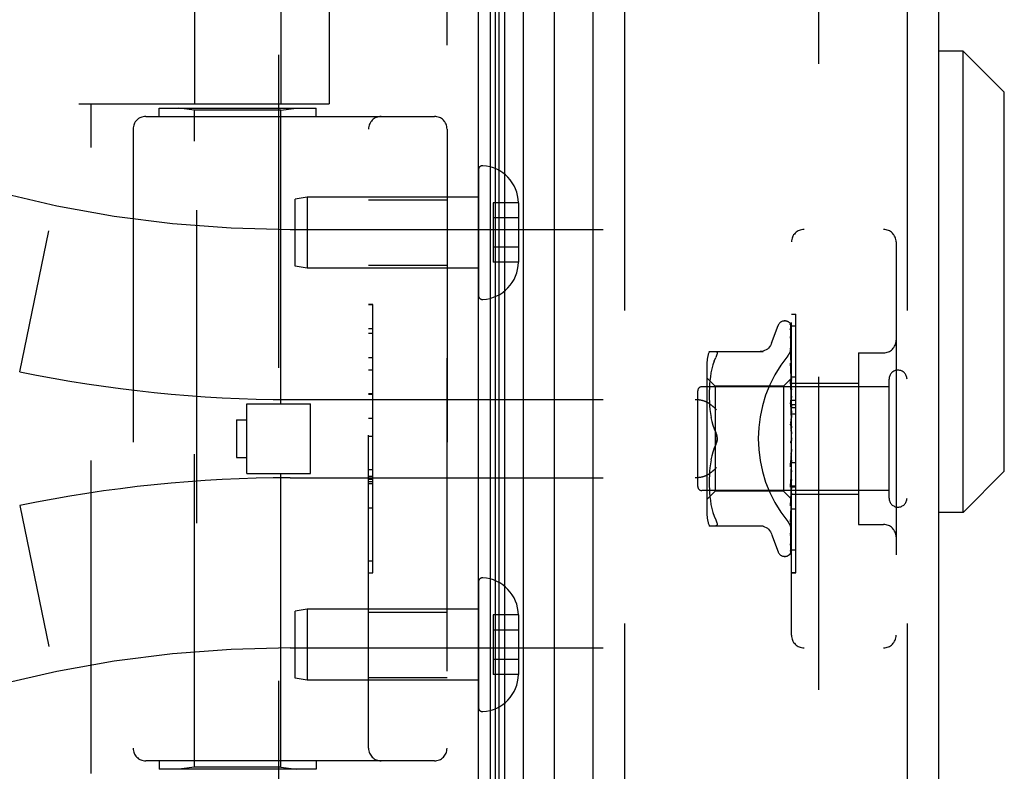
# Model space of a CAD drawing. Header units: inches. Extents: x 0 to 136, y 0 to 88.
# Tile 5 of 63: x 19.95 to 22.31, y 32.46 to 34.26. Entities that reach past the tile are written whole.
import ezdxf

# ---------------------------------------------------------------- set-up
doc = ezdxf.new("R2010")
doc.units = ezdxf.units.IN
doc.header["$LTSCALE"] = 7.48
doc.header["$MEASUREMENT"] = 0
doc.linetypes.add('HIDDEN', pattern=[0.2, 0.1, -0.1])
doc.layers.get('0').update_dxf_attribs({"linetype": 'CONTINUOUS'})
doc.layers.add('DEFAULT_2', color=8, linetype='HIDDEN')
doc.layers.add('DOOR_ASSEMBLY', color=7, linetype='CONTINUOUS')

msp = doc.modelspace()

# ---------------------------------------------------------------- linework, layer by layer
at = {"color": 3, "linetype": 'Continuous'}
msp.add_line((21.0486, 29.7096), (21.0486, 57.3056), dxfattribs=at)
at = {"layer": 'DEFAULT_2', "color": 8, "linetype": 'HIDDEN'}
for p, q in [((21.8611, 57.3415), (21.8611, 29.6738)), ((20.9736, 29.7096), (20.9736, 57.3056))]:
    msp.add_line(p, q, dxfattribs=at)
at = {"layer": 'DOOR_ASSEMBLY', "color": 7, "linetype": 'Continuous'}
for p, q in [((21.0776, 28.7145), (21.0776, 58.3007)), ((21.1553, 58.298), (21.1553, 28.7172)), ((21.0895, 28.7353), (21.0895, 58.2799)), ((21.0983, 28.733), (21.0983, 58.2823)), ((21.1119, 28.7262), (21.1119, 58.2891)), ((21.2305, 28.7456), (21.2305, 58.2696)), ((22.2067, 34.1838), (22.1476, 34.1838)), ((22.3051, 34.0854), (22.2067, 34.1838)), ((22.2067, 33.0814), (22.2067, 34.1838)), ((22.3051, 33.1799), (22.3051, 34.0854)), ((22.3051, 33.1799), (22.2067, 33.0814)), ((22.2067, 33.0814), (22.1476, 33.0814))]:
    msp.add_line(p, q, dxfattribs=at)
at = {"layer": 'DOOR_ASSEMBLY', "color": 3, "linetype": 'Continuous'}
for p, q in [((21.3226, 28.7676), (21.3226, 58.2476)), ((22.1476, 58.2476), (22.1476, 28.7676))]:
    msp.add_line(p, q, dxfattribs=at)
at = {"layer": 'DOOR_ASSEMBLY', "color": 8, "linetype": 'HIDDEN'}
for p, q in [((21.3976, 58.2476), (21.3976, 28.7676)), ((22.0726, 58.2476), (22.0726, 28.7676)), ((20.3706, 34.6036), (20.3706, 34.0576)), ((20.5766, 34.6036), (20.5766, 34.0576)), ((20.3756, 31.5596), (20.3756, 34.5776)), ((20.5716, 31.9311), (20.5716, 34.5776)), ((20.6924, 34.5789), (20.6924, 34.0576)), ((20.0936, 34.0576), (20.6924, 34.0576)), ((20.1236, 32.4576), (20.1236, 34.0576)), ((20.2861, 34.0476), (20.6611, 34.0476)), ((20.2861, 34.0276), (20.2861, 34.0476)), ((20.3706, 34.0424), (20.3331, 34.0476)), ((20.5766, 34.0424), (20.3706, 34.0424)), ((20.3706, 32.4729), (20.3706, 34.0424)), ((20.5766, 34.0424), (20.6141, 34.0476)), ((20.5766, 33.3406), (20.5766, 34.0424)), ((20.6611, 34.0276), (20.6611, 34.0476)), ((20.2536, 34.0276), (20.9436, 34.0276)), ((20.2236, 33.9976), (20.2236, 32.5176)), ((20.7861, 32.5176), (20.7861, 33.9976)), ((20.9736, 33.9976), (20.9736, 32.5176)), ((21.0486, 33.9), (21.0486, 33.6002)), ((20.6395, 33.8351), (20.6111, 33.8301)), ((20.6111, 33.6701), (20.6111, 33.8301)), ((21.0486, 33.8351), (20.6395, 33.8351)), ((20.6395, 33.8351), (20.6395, 33.6651)), ((20.7861, 33.8281), (20.9736, 33.8281)), ((21.1441, 33.8212), (21.0841, 33.8212)), ((21.0841, 33.8212), (21.0841, 33.6791)), ((21.1441, 33.8212), (21.1441, 33.8201)), ((21.1441, 33.8201), (21.1441, 33.6801)), ((21.1441, 33.7851), (21.0841, 33.7851)), ((19.9526, 33.4177), (20.0224, 33.7542)), ((20.5986, 33.7576), (22.0166, 33.7576)), ((21.1441, 33.7151), (21.0841, 33.7151)), ((21.7966, 32.7876), (21.7966, 33.7276)), ((22.0466, 33.7276), (22.0466, 32.7876)), ((20.6395, 33.6651), (20.6111, 33.6701)), ((21.0486, 33.6651), (20.6395, 33.6651)), ((20.7861, 33.6721), (20.9736, 33.6721)), ((21.1441, 33.6791), (21.0841, 33.6791)), ((21.1441, 33.6801), (21.1441, 33.6791)), ((20.7961, 33.5786), (20.7861, 33.5786)), ((20.7861, 33.5784), (20.7961, 33.5784)), ((20.7961, 32.9366), (20.7961, 33.5786)), ((21.7966, 33.5554), (21.8066, 33.5554)), ((21.8066, 33.1447), (21.8066, 33.5554)), ((21.7491, 33.4856), (21.7644, 33.5279)), ((21.7801, 33.5389), (21.7809, 33.5389)), ((21.794, 33.5293), (21.7958, 33.4004)), ((21.7966, 33.527), (21.8066, 33.527)), ((20.7961, 33.5202), (20.7861, 33.5202)), ((20.7861, 33.51), (20.7961, 33.51)), ((21.7939, 33.5018), (21.794, 33.5013)), ((21.794, 33.52), (21.7958, 33.3953)), ((21.794, 33.5183), (21.7958, 33.3952)), ((21.794, 33.5013), (21.7958, 33.3852)), ((21.794, 33.4984), (21.7958, 33.385)), ((21.6001, 33.466), (21.7293, 33.466)), ((21.7947, 33.4678), (21.794, 33.4739)), ((21.794, 33.4739), (21.794, 33.4738)), ((21.794, 33.4738), (21.7958, 33.3705)), ((21.794, 33.4697), (21.794, 33.4699)), ((21.794, 33.4699), (21.7958, 33.3702)), ((21.7956, 33.4607), (21.7947, 33.4678)), ((21.9566, 33.4626), (22.0166, 33.4626)), ((21.9566, 33.4626), (21.9566, 33.0526)), ((20.7861, 33.4512), (20.7961, 33.4512)), ((21.5946, 33.4372), (21.5946, 33.078)), ((21.6089, 33.4341), (21.6063, 33.4247)), ((21.6119, 33.4429), (21.6088, 33.434)), ((21.6119, 33.4429), (21.6155, 33.4514)), ((21.794, 33.4383), (21.794, 33.4384)), ((21.794, 33.4384), (21.7958, 33.3517)), ((21.7947, 33.4311), (21.794, 33.4383)), ((21.794, 33.4336), (21.7958, 33.3513)), ((21.7956, 33.4229), (21.7947, 33.4311)), ((20.7961, 33.421), (20.7861, 33.421)), ((21.6028, 33.4056), (21.6017, 33.3962)), ((21.6043, 33.4152), (21.6028, 33.4056)), ((21.6063, 33.4247), (21.6043, 33.4151)), ((21.7966, 33.4056), (21.8066, 33.4056)), ((22.0296, 33.3816), (21.5826, 33.3816)), ((21.6146, 33.3829), (21.5946, 33.4029)), ((21.601, 33.3874), (21.6005, 33.3787)), ((21.6017, 33.3963), (21.601, 33.3873)), ((21.7776, 33.3829), (21.6146, 33.3829)), ((21.6146, 33.3829), (21.6146, 33.1324)), ((21.7966, 33.4019), (21.7776, 33.3829)), ((21.7776, 33.3829), (21.7776, 33.1324)), ((21.794, 33.3962), (21.794, 33.3965)), ((21.794, 33.3965), (21.7958, 33.3295)), ((21.7952, 33.3837), (21.794, 33.3962)), ((21.794, 33.391), (21.795, 33.358)), ((21.7966, 33.3682), (21.7952, 33.3837)), ((21.7958, 33.4005), (21.7958, 33.4004)), ((21.7958, 33.4004), (21.7958, 33.4005)), ((21.7958, 33.3952), (21.7958, 33.3954)), ((21.7958, 33.3953), (21.7958, 33.3952)), ((21.7966, 33.3898), (21.7958, 33.3853)), ((21.7958, 33.385), (21.7958, 33.3853)), ((21.7958, 33.3852), (21.7958, 33.385)), ((21.7966, 33.3814), (21.7958, 33.385)), ((21.7966, 33.3906), (21.9566, 33.3906)), ((22.0296, 33.1156), (22.0296, 33.3996)), ((20.7961, 33.3644), (20.7861, 33.3644)), ((20.7961, 33.3643), (20.7861, 33.3643)), ((20.7861, 33.364), (20.7961, 33.364)), ((21.5726, 33.1436), (21.5726, 33.3716)), ((21.6002, 33.3704), (21.6001, 33.362)), ((21.6001, 33.3621), (21.6002, 33.3535)), ((21.6005, 33.3788), (21.6002, 33.3703)), ((21.795, 33.358), (21.7958, 33.329)), ((21.7966, 33.3764), (21.7958, 33.3706)), ((21.7958, 33.3702), (21.7958, 33.3706)), ((21.7958, 33.3705), (21.7958, 33.3702)), ((21.7966, 33.3651), (21.7958, 33.3702)), ((21.7966, 33.3588), (21.7958, 33.3518)), ((20.4956, 33.3406), (20.6476, 33.3406)), ((20.4956, 33.1746), (20.4956, 33.3406)), ((20.5986, 33.3514), (21.5662, 33.3514)), ((20.6476, 33.1746), (20.6476, 33.3406)), ((21.6002, 33.3537), (21.6005, 33.3449)), ((21.6005, 33.3451), (21.601, 33.3361)), ((21.601, 33.3363), (21.6018, 33.327)), ((21.794, 33.3492), (21.794, 33.3495)), ((21.794, 33.3495), (21.7958, 33.3046)), ((21.794, 33.3492), (21.7966, 33.3197)), ((21.794, 33.3435), (21.795, 33.3226)), ((21.7958, 33.3513), (21.7958, 33.3518)), ((21.7958, 33.3517), (21.7958, 33.3514)), ((21.7966, 33.345), (21.7958, 33.3514)), ((21.7966, 33.3375), (21.7958, 33.3296)), ((21.7966, 33.3496), (21.8066, 33.3496)), ((21.7966, 33.3395), (21.8066, 33.3395)), ((21.6017, 33.3271), (21.6029, 33.3176)), ((21.6028, 33.3178), (21.6044, 33.3083)), ((21.795, 33.3226), (21.7958, 33.304)), ((21.7958, 33.3294), (21.7958, 33.3296)), ((21.7958, 33.3295), (21.7958, 33.3291)), ((21.7958, 33.329), (21.7958, 33.3294)), ((21.7966, 33.3217), (21.7958, 33.3291)), ((21.7966, 33.3134), (21.7958, 33.3048)), ((21.7966, 33.3323), (21.8066, 33.3323)), ((21.7966, 33.3173), (21.8066, 33.3173)), ((20.4706, 33.3026), (20.4956, 33.3026)), ((20.4706, 33.3026), (20.4706, 33.2126)), ((20.7961, 33.306), (20.7861, 33.306)), ((21.6043, 33.3084), (21.6063, 33.2989)), ((21.6063, 33.299), (21.6088, 33.2897)), ((21.6088, 33.2897), (21.6119, 33.2808)), ((21.794, 33.299), (21.7966, 33.2691)), ((21.794, 33.2925), (21.7947, 33.2871)), ((21.7958, 33.304), (21.7958, 33.3048)), ((21.7958, 33.3046), (21.7958, 33.3043)), ((21.7966, 33.2961), (21.7958, 33.3043)), ((21.6119, 33.2808), (21.6155, 33.2722)), ((21.7947, 33.2871), (21.7953, 33.2818)), ((21.7953, 33.2818), (21.7959, 33.2771)), ((21.7966, 33.2872), (21.7958, 33.2783)), ((20.7861, 33.2639), (20.7961, 33.2639)), ((21.6119, 33.2344), (21.6155, 33.243)), ((21.7951, 33.2513), (21.7951, 33.2513)), ((21.7956, 33.252), (21.7957, 33.2521)), ((21.7957, 33.2522), (21.7958, 33.2523)), ((21.7957, 33.2522), (21.7957, 33.2522)), ((21.7966, 33.2599), (21.7958, 33.2511)), ((21.7958, 33.2523), (21.7959, 33.2524)), ((21.7966, 33.2416), (21.7958, 33.2505)), ((21.7966, 33.2541), (21.7964, 33.2537)), ((21.6088, 33.2256), (21.6063, 33.2163)), ((21.7958, 33.2239), (21.794, 33.1906)), ((21.794, 33.1908), (21.7966, 33.2207)), ((21.7958, 33.2244), (21.795, 33.2114)), ((21.7966, 33.2326), (21.7958, 33.2241)), ((21.7958, 33.2239), (21.7958, 33.2241)), ((21.7966, 33.2148), (21.7958, 33.2235)), ((20.4706, 33.2126), (20.4956, 33.2126)), ((21.6029, 33.1976), (21.6017, 33.1881)), ((21.6044, 33.207), (21.6028, 33.1974)), ((21.6063, 33.2164), (21.6043, 33.2069)), ((21.795, 33.2114), (21.794, 33.1968)), ((21.7958, 33.1979), (21.794, 33.1417)), ((21.7958, 33.1984), (21.795, 33.1745)), ((21.7966, 33.2061), (21.7958, 33.1983)), ((21.7958, 33.1984), (21.7958, 33.1978)), ((21.7958, 33.1979), (21.7958, 33.1983)), ((21.7966, 33.1895), (21.7958, 33.1978)), ((21.7966, 33.201), (21.8066, 33.201)), ((20.4956, 33.1746), (20.6476, 33.1746)), ((20.5766, 32.4729), (20.5766, 33.1746)), ((20.7861, 33.1837), (20.7961, 33.1837)), ((21.6005, 33.1703), (21.6002, 33.1615)), ((21.601, 33.1792), (21.6005, 33.1701)), ((21.6018, 33.1883), (21.601, 33.179)), ((21.794, 33.1906), (21.794, 33.1908)), ((21.7958, 33.1747), (21.794, 33.1022)), ((21.795, 33.1745), (21.794, 33.1475)), ((21.7958, 33.1743), (21.794, 33.0971)), ((21.7952, 33.155), (21.7966, 33.1709)), ((21.7966, 33.1816), (21.7958, 33.1746)), ((21.7958, 33.1747), (21.7958, 33.1742)), ((21.7958, 33.1743), (21.7958, 33.1746)), ((21.7966, 33.1667), (21.7958, 33.1742)), ((20.5986, 33.1639), (21.5662, 33.1639)), ((20.7861, 33.1682), (20.7961, 33.1682)), ((20.7861, 33.1605), (20.7961, 33.1605)), ((20.7861, 33.1551), (20.7961, 33.1551)), ((20.7861, 33.1503), (20.7961, 33.1503)), ((21.6002, 33.1617), (21.6001, 33.1531)), ((21.6001, 33.1533), (21.6002, 33.1448)), ((21.794, 33.142), (21.7952, 33.155)), ((21.7958, 33.154), (21.794, 33.0626)), ((21.7958, 33.1537), (21.794, 33.0582)), ((21.7966, 33.1597), (21.7958, 33.154)), ((21.7958, 33.154), (21.7958, 33.1536)), ((21.7958, 33.1537), (21.7958, 33.154)), ((21.7966, 33.1471), (21.7958, 33.1536)), ((22.0296, 33.1336), (21.5826, 33.1336)), ((21.6146, 33.1324), (21.5946, 33.1124)), ((21.6002, 33.145), (21.6005, 33.1365)), ((21.6005, 33.1366), (21.601, 33.1279)), ((21.601, 33.1279), (21.6017, 33.119)), ((21.7776, 33.1324), (21.6146, 33.1324)), ((21.7958, 33.1141), (21.7776, 33.1324)), ((21.794, 33.1417), (21.794, 33.142)), ((21.7958, 33.1371), (21.794, 33.0301)), ((21.7958, 33.1368), (21.794, 33.0267)), ((21.7958, 33.1245), (21.794, 33.0058)), ((21.7958, 33.1243), (21.794, 33.0034)), ((21.7966, 33.1415), (21.7958, 33.1371)), ((21.7958, 33.1371), (21.7958, 33.1368)), ((21.7958, 33.1368), (21.7958, 33.1371)), ((21.7966, 33.1316), (21.7958, 33.1368)), ((21.7958, 33.1245), (21.7958, 33.1243)), ((21.7958, 33.1243), (21.7958, 33.1245)), ((21.7966, 33.1206), (21.7958, 33.1243)), ((21.796, 33.1177), (21.7966, 33.1242)), ((21.7966, 33.1447), (21.8066, 33.1447)), ((21.8066, 33.1443), (21.7966, 33.1443)), ((21.7966, 33.1426), (21.8066, 33.1426)), ((21.7966, 33.1246), (21.9566, 33.1246)), ((21.8066, 32.937), (21.8066, 33.1443)), ((21.6017, 33.119), (21.6028, 33.1096)), ((21.6028, 33.1096), (21.6043, 33.1001)), ((21.6043, 33.1001), (21.6063, 33.0905)), ((21.7958, 33.1168), (21.794, 32.9906)), ((21.7958, 33.1167), (21.794, 32.9894)), ((21.7958, 33.1142), (21.794, 32.9851)), ((21.794, 33.0973), (21.7952, 33.1092)), ((21.7952, 33.1092), (21.796, 33.1177)), ((21.7958, 33.1168), (21.7958, 33.1167)), ((21.7958, 33.1167), (21.7958, 33.1168)), ((21.7966, 33.1134), (21.7958, 33.1142)), ((21.7958, 33.1142), (21.7958, 33.1141)), ((19.9526, 33.0976), (20.0224, 32.761)), ((20.7861, 33.092), (20.7961, 33.092)), ((21.6063, 33.0905), (21.6089, 33.0811)), ((21.6088, 33.0812), (21.6119, 33.0723)), ((21.794, 33.0971), (21.794, 33.0973)), ((21.7952, 33.0688), (21.796, 33.0764)), ((21.796, 33.0764), (21.7966, 33.0824)), ((21.8066, 33.0892), (21.7966, 33.0892)), ((21.6119, 33.0723), (21.6155, 33.0639)), ((21.794, 33.0582), (21.794, 33.0583)), ((21.9566, 33.0526), (22.0166, 33.0526)), ((21.6001, 33.0493), (21.7293, 33.0493)), ((21.7491, 33.0296), (21.7644, 32.9873)), ((21.7939, 33.0264), (21.7947, 33.0319)), ((21.794, 33.0301), (21.7939, 33.0298)), ((21.794, 33.0265), (21.7939, 33.0264)), ((21.794, 33.0267), (21.794, 33.0265)), ((21.7966, 32.9923), (21.8066, 32.9923)), ((20.7861, 32.9657), (20.7961, 32.9657)), ((21.7801, 32.9764), (21.7809, 32.9764)), ((21.7923, 32.9809), (21.7923, 32.9809)), ((20.7861, 32.9366), (20.7961, 32.9366)), ((21.7966, 32.9379), (21.8066, 32.9379)), ((21.7966, 32.937), (21.8066, 32.937)), ((21.0486, 32.915), (21.0486, 32.6152)), ((20.6395, 32.8501), (20.6111, 32.8451)), ((20.6111, 32.6851), (20.6111, 32.8451)), ((21.0486, 32.8501), (20.6395, 32.8501)), ((20.6395, 32.8501), (20.6395, 32.6801)), ((20.7861, 32.8431), (20.9736, 32.8431)), ((21.1441, 32.8362), (21.0841, 32.8362)), ((21.0841, 32.8362), (21.0841, 32.6941)), ((21.1441, 32.8362), (21.1441, 32.8351)), ((21.1441, 32.8351), (21.1441, 32.6951)), ((21.1441, 32.8001), (21.0841, 32.8001)), ((20.5986, 32.7576), (22.0166, 32.7576)), ((21.1441, 32.7301), (21.0841, 32.7301)), ((20.6395, 32.6801), (20.6111, 32.6851)), ((21.0486, 32.6801), (20.6395, 32.6801)), ((20.7861, 32.6871), (20.9736, 32.6871)), ((21.1441, 32.6941), (21.0841, 32.6941)), ((21.1441, 32.6951), (21.1441, 32.6941)), ((20.9436, 32.4876), (20.2536, 32.4876)), ((20.2861, 32.4876), (20.2861, 32.4676)), ((20.6611, 32.4676), (20.2861, 32.4676)), ((20.3706, 32.4729), (20.3331, 32.4676)), ((20.5766, 32.4729), (20.3706, 32.4729)), ((20.5766, 32.4729), (20.6141, 32.4676)), ((20.6611, 32.4876), (20.6611, 32.4676))]:
    msp.add_line(p, q, dxfattribs=at)
for points in [[(21.7932, 33.5315), (21.7932, 33.5315), (21.7931, 33.5316), (21.7932, 33.5315), (21.7933, 33.5314), (21.7934, 33.5311), (21.7936, 33.5307), (21.7937, 33.5302), (21.7939, 33.5297), (21.7939, 33.5291), (21.794, 33.5287)], [(21.7966, 33.5254), (21.7965, 33.5256), (21.7963, 33.5263), (21.796, 33.5269), (21.7957, 33.5275), (21.7954, 33.5281), (21.7951, 33.5287), (21.7948, 33.5292), (21.7945, 33.5297), (21.7942, 33.5301), (21.7939, 33.5305), (21.7937, 33.5308), (21.7932, 33.5315)], [(21.7933, 33.532), (21.7934, 33.5316), (21.7936, 33.5311), (21.7938, 33.5305), (21.7939, 33.5299), (21.794, 33.5292)], [(21.7966, 33.5222), (21.7962, 33.5238), (21.7958, 33.5254), (21.7953, 33.527), (21.7948, 33.5284), (21.7943, 33.5298), (21.7937, 33.5311), (21.7933, 33.532)], [(21.7966, 33.5278), (21.7962, 33.5288), (21.7958, 33.5297), (21.7958, 33.5298)], [(21.7938, 33.5194), (21.7938, 33.5195), (21.7937, 33.5197), (21.7937, 33.5197), (21.7937, 33.5196), (21.7938, 33.5193), (21.7939, 33.519), (21.7939, 33.5185), (21.794, 33.5183)], [(21.7938, 33.5211), (21.7939, 33.5209), (21.7939, 33.5205), (21.794, 33.52)], [(21.7966, 33.5073), (21.7963, 33.509), (21.7959, 33.5113), (21.7955, 33.5135), (21.7951, 33.5157), (21.7946, 33.5177), (21.7942, 33.5198), (21.7938, 33.5211)], [(21.7941, 33.5189), (21.7939, 33.5193), (21.7938, 33.5194)], [(21.7966, 33.4834), (21.7964, 33.4854), (21.796, 33.4883), (21.7956, 33.4912), (21.7951, 33.4941), (21.7947, 33.497), (21.7942, 33.4998), (21.7939, 33.5018)], [(21.7966, 33.5137), (21.7965, 33.5139), (21.7963, 33.5146), (21.796, 33.5153), (21.7957, 33.5159), (21.7954, 33.5165), (21.7951, 33.5171), (21.7948, 33.5176), (21.7946, 33.5181), (21.7941, 33.5189)], [(21.7489, 33.4851), (21.7481, 33.4832), (21.7464, 33.48), (21.7443, 33.4769), (21.7418, 33.4742), (21.7389, 33.4717), (21.7358, 33.4697), (21.7324, 33.4681), (21.7288, 33.4669), (21.7251, 33.4662), (21.7215, 33.466)], [(21.7878, 33.4556), (21.7883, 33.4562), (21.7887, 33.4568), (21.7892, 33.4574), (21.7897, 33.458), (21.7901, 33.4587), (21.7905, 33.4593), (21.7909, 33.46), (21.7914, 33.4607), (21.7918, 33.4614), (21.7922, 33.4621), (21.7925, 33.4628), (21.7929, 33.4636), (21.7932, 33.4643), (21.7936, 33.4651), (21.7939, 33.4658), (21.7942, 33.4666), (21.7945, 33.4674), (21.7948, 33.4682), (21.795, 33.4689), (21.7952, 33.4697), (21.7955, 33.4705), (21.7957, 33.4713), (21.7958, 33.4721), (21.796, 33.4729), (21.7961, 33.4736), (21.7963, 33.4744), (21.7964, 33.4752), (21.7965, 33.476), (21.7965, 33.4767), (21.7966, 33.4775), (21.7966, 33.4782), (21.7966, 33.479)], [(21.794, 33.4988), (21.7939, 33.4989), (21.7939, 33.4989), (21.7939, 33.4989), (21.7939, 33.4987), (21.794, 33.4984)], [(21.7945, 33.4975), (21.7943, 33.498), (21.7941, 33.4984), (21.794, 33.4987), (21.794, 33.4988)], [(21.7966, 33.4928), (21.7964, 33.4933), (21.7961, 33.4941), (21.7958, 33.4949), (21.7954, 33.4956), (21.7951, 33.4963), (21.7945, 33.4975)], [(21.6155, 33.466), (21.6168, 33.4658), (21.6177, 33.4652), (21.6184, 33.4644), (21.6188, 33.4634), (21.619, 33.462), (21.6188, 33.4605), (21.6184, 33.4587), (21.6177, 33.4566), (21.6168, 33.4541), (21.6155, 33.4514)], [(21.7966, 33.4635), (21.7964, 33.4641), (21.796, 33.465), (21.7957, 33.4658), (21.7953, 33.4666), (21.795, 33.4673), (21.7947, 33.468), (21.7944, 33.4686), (21.7942, 33.4691), (21.7941, 33.4695), (21.794, 33.4697)], [(21.7966, 33.4515), (21.7964, 33.4537), (21.7956, 33.4607)], [(21.7951, 33.4303), (21.7948, 33.431), (21.7945, 33.4316), (21.7943, 33.4322), (21.7941, 33.4327), (21.794, 33.4331), (21.794, 33.4335), (21.794, 33.4337)], [(21.7966, 33.4268), (21.7964, 33.4273), (21.7961, 33.4281), (21.7958, 33.4288), (21.7951, 33.4303)], [(21.7966, 33.4126), (21.7964, 33.415), (21.7956, 33.4229)], [(21.7959, 33.3857), (21.7952, 33.3872), (21.7949, 33.3879), (21.7946, 33.3886), (21.7943, 33.3893), (21.7941, 33.3899), (21.794, 33.3905), (21.794, 33.3909), (21.794, 33.391)], [(21.7966, 33.4018), (21.7964, 33.4015), (21.7962, 33.4012), (21.796, 33.4009), (21.7958, 33.4005)], [(21.7966, 33.4015), (21.7963, 33.4012), (21.7961, 33.4009), (21.796, 33.4007), (21.7959, 33.4006), (21.7958, 33.4005), (21.7958, 33.4005)], [(21.7966, 33.4009), (21.7963, 33.4007), (21.7961, 33.4005), (21.796, 33.4004), (21.7959, 33.4004), (21.7958, 33.4004), (21.7958, 33.4004)], [(21.7966, 33.4001), (21.7964, 33.4002), (21.7962, 33.4003), (21.796, 33.4004), (21.7958, 33.4004)], [(21.7966, 33.3983), (21.7964, 33.3976), (21.7962, 33.3969), (21.796, 33.3962), (21.7958, 33.3954)], [(21.7966, 33.3969), (21.7963, 33.3965), (21.7961, 33.3962), (21.796, 33.3958), (21.7959, 33.3956), (21.7958, 33.3954), (21.7958, 33.3953)], [(21.7966, 33.3932), (21.7964, 33.3937), (21.7962, 33.3943), (21.796, 33.3948), (21.7958, 33.3952)], [(21.7966, 33.3951), (21.7963, 33.395), (21.7961, 33.3949), (21.796, 33.395), (21.7959, 33.395), (21.7958, 33.3952)], [(21.7966, 33.3873), (21.7963, 33.3868), (21.7961, 33.3864), (21.796, 33.386), (21.7959, 33.3856), (21.7958, 33.3853), (21.7958, 33.3852)], [(21.7966, 33.3843), (21.7963, 33.3843), (21.7961, 33.3844), (21.796, 33.3845), (21.7959, 33.3847), (21.7958, 33.385)], [(21.7966, 33.3841), (21.7963, 33.3849), (21.7959, 33.3857)], [(21.7966, 33.373), (21.7963, 33.3725), (21.7961, 33.372), (21.796, 33.3715), (21.7959, 33.371), (21.7958, 33.3706), (21.7958, 33.3705)], [(21.7966, 33.3689), (21.7963, 33.3691), (21.7961, 33.3693), (21.796, 33.3695), (21.7959, 33.3698), (21.7958, 33.3702)], [(21.5662, 33.3514), (21.5675, 33.3514), (21.5687, 33.3513), (21.57, 33.3513), (21.5713, 33.3512), (21.5725, 33.3511), (21.5737, 33.351), (21.575, 33.3508), (21.5762, 33.3507), (21.5773, 33.3505), (21.5785, 33.3503), (21.5796, 33.3501), (21.5807, 33.3499), (21.5818, 33.3496), (21.5829, 33.3494), (21.5839, 33.3491), (21.5849, 33.3488), (21.5859, 33.3485), (21.5868, 33.3482), (21.5878, 33.3479), (21.5887, 33.3476), (21.5895, 33.3473), (21.5904, 33.3469), (21.5912, 33.3466), (21.592, 33.3462), (21.5927, 33.3459), (21.5935, 33.3455), (21.5942, 33.3451), (21.5949, 33.3447), (21.5955, 33.3444), (21.5962, 33.344)], [(21.6174, 33.3264), (21.6169, 33.3269), (21.6164, 33.3275), (21.6158, 33.3281), (21.6153, 33.3286), (21.6147, 33.3292), (21.6142, 33.3298), (21.6136, 33.3303), (21.613, 33.3309), (21.6124, 33.3315), (21.6118, 33.332), (21.6112, 33.3326), (21.6106, 33.3332), (21.6099, 33.3337), (21.6093, 33.3343), (21.6087, 33.3348), (21.608, 33.3354), (21.6074, 33.3359), (21.6067, 33.3364), (21.606, 33.337), (21.6054, 33.3375), (21.6047, 33.338), (21.6041, 33.3385), (21.6034, 33.339), (21.6027, 33.3395), (21.6021, 33.34), (21.6014, 33.3405), (21.6007, 33.341), (21.6001, 33.3414), (21.5994, 33.3419), (21.5988, 33.3423), (21.5981, 33.3427), (21.5975, 33.3432), (21.5968, 33.3436), (21.5962, 33.344)], [(21.7966, 33.337), (21.7965, 33.3372), (21.7962, 33.3378), (21.7959, 33.3384), (21.7956, 33.3389), (21.7952, 33.3396), (21.7949, 33.3402), (21.7946, 33.3409), (21.7944, 33.3416), (21.7942, 33.3423), (21.794, 33.3429), (21.794, 33.3435)], [(21.7966, 33.3546), (21.7963, 33.354), (21.7961, 33.3534), (21.796, 33.3529), (21.7959, 33.3523), (21.7958, 33.3518), (21.7958, 33.3517)], [(21.7966, 33.3495), (21.7963, 33.3498), (21.7961, 33.3501), (21.796, 33.3505), (21.7959, 33.3509), (21.7958, 33.3513)], [(21.7966, 33.3326), (21.7963, 33.332), (21.7961, 33.3314), (21.796, 33.3308), (21.7959, 33.3302), (21.7958, 33.3297), (21.7958, 33.3295)], [(21.7966, 33.3268), (21.7963, 33.3272), (21.7961, 33.3275), (21.796, 33.3279), (21.7959, 33.3284), (21.7958, 33.3289), (21.7958, 33.329)], [(21.7966, 33.2872), (21.7965, 33.2874), (21.7963, 33.2877), (21.796, 33.2881), (21.7958, 33.2885), (21.7955, 33.2889), (21.7952, 33.2893), (21.795, 33.2898), (21.7947, 33.2903), (21.7944, 33.2909), (21.7942, 33.2915), (21.7941, 33.2922), (21.794, 33.2926)], [(21.7966, 33.3079), (21.7963, 33.3073), (21.7961, 33.3067), (21.796, 33.3061), (21.7959, 33.3055), (21.7958, 33.3049), (21.7958, 33.3046)], [(21.7966, 33.3016), (21.7963, 33.3021), (21.7961, 33.3026), (21.796, 33.3031), (21.7959, 33.3036), (21.7958, 33.304)], [(21.6155, 33.2722), (21.6161, 33.2709), (21.6166, 33.2696), (21.6171, 33.2682), (21.6176, 33.2668), (21.618, 33.2653), (21.6184, 33.2637), (21.6186, 33.2622), (21.6188, 33.2606), (21.6189, 33.2591), (21.619, 33.2576)], [(21.619, 33.2576), (21.6189, 33.26), (21.6186, 33.2624), (21.6181, 33.2649), (21.6174, 33.2674), (21.6166, 33.2698), (21.6155, 33.2722)], [(21.7966, 33.2814), (21.7963, 33.2809), (21.7961, 33.2802), (21.796, 33.2796), (21.7959, 33.279), (21.7958, 33.2784), (21.7958, 33.2778)], [(21.7959, 33.2771), (21.7958, 33.2777), (21.7958, 33.2783)], [(21.7966, 33.2748), (21.7963, 33.2754), (21.7961, 33.2759), (21.796, 33.2765), (21.7959, 33.2771)], [(21.6155, 33.243), (21.6119, 33.2345), (21.6088, 33.2255)], [(21.619, 33.2576), (21.6189, 33.2557), (21.6187, 33.2538), (21.6184, 33.2519), (21.618, 33.2499), (21.6175, 33.2481), (21.6169, 33.2463), (21.6162, 33.2446), (21.6155, 33.243)], [(21.6155, 33.243), (21.6166, 33.2454), (21.6174, 33.2478), (21.6181, 33.2503), (21.6186, 33.2528), (21.6189, 33.2552), (21.619, 33.2576)], [(21.7951, 33.2513), (21.7948, 33.251), (21.7946, 33.2506), (21.7944, 33.2501), (21.7942, 33.2496), (21.7941, 33.249), (21.794, 33.2484), (21.794, 33.2478), (21.794, 33.2473)], [(21.7964, 33.2537), (21.7962, 33.2533), (21.796, 33.2529), (21.7957, 33.2524), (21.7955, 33.252), (21.7953, 33.2516), (21.7951, 33.2513)], [(21.7956, 33.2521), (21.7955, 33.2519), (21.7953, 33.2516), (21.7951, 33.2513)], [(21.7951, 33.2513), (21.7951, 33.2514), (21.7952, 33.2515), (21.7953, 33.2516), (21.7953, 33.2517)], [(21.7954, 33.2518), (21.7955, 33.2519), (21.7955, 33.252)], [(21.7958, 33.2523), (21.7958, 33.2523), (21.7956, 33.2521)], [(21.7964, 33.2537), (21.7963, 33.2535), (21.7961, 33.253), (21.796, 33.2524), (21.7959, 33.2518), (21.7958, 33.2511), (21.7958, 33.2505)], [(21.7966, 33.2474), (21.7963, 33.248), (21.7961, 33.2486), (21.796, 33.2492), (21.7959, 33.2498), (21.7958, 33.2504), (21.7958, 33.2511)], [(21.7959, 33.2524), (21.796, 33.2525), (21.7961, 33.2526), (21.7961, 33.2527), (21.7963, 33.2528), (21.7964, 33.253), (21.7965, 33.2532), (21.7966, 33.2533)], [(21.7966, 33.2269), (21.7963, 33.2264), (21.7961, 33.2259), (21.796, 33.2253), (21.7959, 33.2247), (21.7958, 33.2244)], [(21.7958, 33.2244), (21.7958, 33.2241), (21.7958, 33.2235)], [(21.7966, 33.2204), (21.7963, 33.221), (21.7961, 33.2216), (21.796, 33.2222), (21.7959, 33.2229), (21.7958, 33.2235), (21.7958, 33.2239)], [(21.794, 33.1968), (21.794, 33.1969), (21.7941, 33.1976), (21.7942, 33.1982), (21.7945, 33.1989), (21.7947, 33.1995), (21.795, 33.2001), (21.7953, 33.2007), (21.7956, 33.2012), (21.7962, 33.2022)], [(21.7966, 33.2007), (21.7963, 33.2003), (21.7961, 33.1999), (21.796, 33.1994), (21.7959, 33.1989), (21.7958, 33.1984)], [(21.7966, 33.1947), (21.7963, 33.1953), (21.7961, 33.1959), (21.796, 33.1965), (21.7959, 33.1971), (21.7958, 33.1977), (21.7958, 33.1979)], [(21.7962, 33.2022), (21.7965, 33.2027), (21.7966, 33.2029)], [(21.5962, 33.1713), (21.5955, 33.1709), (21.5949, 33.1705), (21.5942, 33.1701), (21.5935, 33.1697), (21.5927, 33.1694), (21.592, 33.169), (21.5912, 33.1687), (21.5904, 33.1683), (21.5895, 33.168), (21.5887, 33.1676), (21.5878, 33.1673), (21.5868, 33.167), (21.5859, 33.1667), (21.5849, 33.1664), (21.5839, 33.1661), (21.5829, 33.1659), (21.5818, 33.1656), (21.5807, 33.1654), (21.5796, 33.1651), (21.5785, 33.1649), (21.5773, 33.1647), (21.5762, 33.1646), (21.575, 33.1644), (21.5737, 33.1643), (21.5725, 33.1641), (21.5713, 33.164), (21.57, 33.164), (21.5687, 33.1639), (21.5675, 33.1639), (21.5662, 33.1639)], [(21.5962, 33.1713), (21.5968, 33.1717), (21.5975, 33.1721), (21.5981, 33.1725), (21.5988, 33.1729), (21.5994, 33.1734), (21.6001, 33.1738), (21.6007, 33.1743), (21.6014, 33.1748), (21.6021, 33.1752), (21.6027, 33.1757), (21.6034, 33.1762), (21.6041, 33.1767), (21.6047, 33.1772), (21.6054, 33.1777), (21.606, 33.1783), (21.6067, 33.1788), (21.6074, 33.1793), (21.608, 33.1799), (21.6087, 33.1804), (21.6093, 33.181), (21.6099, 33.1815), (21.6106, 33.1821), (21.6112, 33.1826), (21.6118, 33.1832), (21.6124, 33.1838), (21.613, 33.1843), (21.6136, 33.1849), (21.6142, 33.1855), (21.6147, 33.186), (21.6153, 33.1866), (21.6158, 33.1872), (21.6164, 33.1877), (21.6169, 33.1883), (21.6174, 33.1889)], [(21.7966, 33.1767), (21.7963, 33.1764), (21.7961, 33.176), (21.796, 33.1756), (21.7959, 33.1752), (21.7958, 33.1747)], [(21.7966, 33.1713), (21.7963, 33.1719), (21.7961, 33.1725), (21.796, 33.173), (21.7959, 33.1736), (21.7958, 33.1741), (21.7958, 33.1743)], [(21.794, 33.1474), (21.794, 33.1476), (21.794, 33.1481), (21.7942, 33.1487), (21.7944, 33.1495), (21.7947, 33.1502), (21.795, 33.1509), (21.7953, 33.1516)], [(21.7953, 33.1516), (21.796, 33.1529), (21.7963, 33.1536), (21.7966, 33.1542)], [(21.7966, 33.1556), (21.7963, 33.1554), (21.7961, 33.1551), (21.796, 33.1548), (21.7959, 33.1544), (21.7958, 33.154)], [(21.7966, 33.1509), (21.7963, 33.1515), (21.7961, 33.1521), (21.796, 33.1526), (21.7959, 33.1531), (21.7958, 33.1536), (21.7958, 33.1537)], [(21.7966, 33.1381), (21.7963, 33.138), (21.7961, 33.1379), (21.796, 33.1377), (21.7959, 33.1374), (21.7958, 33.1371)], [(21.7966, 33.1345), (21.7963, 33.135), (21.7961, 33.1355), (21.796, 33.136), (21.7959, 33.1364), (21.7958, 33.1367), (21.7958, 33.1368)], [(21.7966, 33.1274), (21.7964, 33.1266), (21.7962, 33.1259), (21.796, 33.1252), (21.7958, 33.1245)], [(21.7966, 33.125), (21.7963, 33.125), (21.7961, 33.125), (21.796, 33.1249), (21.7959, 33.1248), (21.7958, 33.1245)], [(21.7966, 33.1225), (21.7963, 33.123), (21.7961, 33.1234), (21.796, 33.1237), (21.7959, 33.124), (21.7958, 33.1243), (21.7958, 33.1243)], [(21.794, 33.1022), (21.794, 33.1025), (21.7941, 33.103), (21.7942, 33.1036), (21.7945, 33.1042), (21.7947, 33.105), (21.7951, 33.1057)], [(21.7951, 33.1057), (21.7958, 33.1073), (21.7962, 33.1081), (21.7965, 33.109), (21.7966, 33.1091)], [(21.7966, 33.118), (21.7964, 33.1176), (21.7962, 33.1173), (21.796, 33.117), (21.7958, 33.1168)], [(21.7966, 33.1166), (21.7963, 33.1168), (21.7961, 33.1169), (21.796, 33.1169), (21.7959, 33.1169), (21.7958, 33.1168)], [(21.7966, 33.1154), (21.7963, 33.1157), (21.7961, 33.1161), (21.796, 33.1163), (21.7959, 33.1165), (21.7958, 33.1167), (21.7958, 33.1167)], [(21.7966, 33.1145), (21.7964, 33.115), (21.7962, 33.1155), (21.796, 33.1161), (21.7958, 33.1167)], [(21.7966, 33.1137), (21.7964, 33.1137), (21.7962, 33.1138), (21.796, 33.114), (21.7958, 33.1141)], [(21.6155, 33.0639), (21.6168, 33.0611), (21.6177, 33.0587), (21.6184, 33.0566), (21.6188, 33.0547), (21.619, 33.0532), (21.6188, 33.0519), (21.6184, 33.0508), (21.6177, 33.05), (21.6168, 33.0495), (21.6155, 33.0493)], [(21.7966, 33.0363), (21.7966, 33.037), (21.7966, 33.0377), (21.7965, 33.0385), (21.7965, 33.0393), (21.7964, 33.04), (21.7963, 33.0408), (21.7961, 33.0416), (21.796, 33.0424), (21.7958, 33.0432), (21.7957, 33.0439), (21.7955, 33.0447), (21.7952, 33.0455), (21.795, 33.0463), (21.7948, 33.0471), (21.7945, 33.0479), (21.7942, 33.0486), (21.7939, 33.0494), (21.7936, 33.0502), (21.7932, 33.0509), (21.7929, 33.0517), (21.7925, 33.0524), (21.7922, 33.0531), (21.7918, 33.0538), (21.7914, 33.0545), (21.7909, 33.0552), (21.7905, 33.0559), (21.7901, 33.0566), (21.7897, 33.0572), (21.7892, 33.0578), (21.7887, 33.0585), (21.7883, 33.0591), (21.7878, 33.0596)], [(21.794, 33.0583), (21.7943, 33.061), (21.7952, 33.0688)], [(21.794, 33.0626), (21.794, 33.0626), (21.794, 33.0627), (21.794, 33.0629), (21.7941, 33.0633), (21.7943, 33.0637), (21.7945, 33.0643), (21.7947, 33.0649), (21.7951, 33.0656), (21.7957, 33.0671)], [(21.7957, 33.0671), (21.7961, 33.0679), (21.7964, 33.0687), (21.7966, 33.0693)], [(21.7215, 33.0493), (21.7251, 33.0491), (21.7288, 33.0483), (21.7324, 33.0472), (21.7358, 33.0456), (21.7389, 33.0435), (21.7418, 33.0411), (21.7443, 33.0383), (21.7464, 33.0353), (21.7481, 33.032), (21.7489, 33.0301)], [(21.7939, 33.0299), (21.794, 33.0299), (21.794, 33.0301), (21.7941, 33.0304), (21.7943, 33.0309), (21.7946, 33.0314), (21.7948, 33.032), (21.7952, 33.0327), (21.7955, 33.0334), (21.7958, 33.0342), (21.7962, 33.035), (21.7965, 33.0359), (21.7966, 33.0361)], [(21.7947, 33.0319), (21.7952, 33.0351), (21.7956, 33.0383), (21.796, 33.0415), (21.7964, 33.0448), (21.7966, 33.0468)], [(21.7939, 33.005), (21.7939, 33.0049), (21.7938, 33.0049), (21.7939, 33.0049), (21.794, 33.0051), (21.7941, 33.0055), (21.7943, 33.0059), (21.7949, 33.0069)], [(21.7939, 33.0027), (21.7942, 33.0044), (21.7947, 33.0068), (21.7951, 33.0093), (21.7955, 33.0118), (21.796, 33.0144), (21.7963, 33.017), (21.7966, 33.0188)], [(21.794, 33.0058), (21.7939, 33.0054), (21.7939, 33.0051), (21.7939, 33.005)], [(21.7949, 33.0069), (21.7951, 33.0075), (21.7955, 33.0081), (21.7958, 33.0088), (21.7961, 33.0095), (21.7964, 33.0102), (21.7966, 33.0109)], [(21.7922, 32.9807), (21.793, 32.9816), (21.7939, 32.9827), (21.7946, 32.9838), (21.7951, 32.985), (21.7957, 32.9862), (21.7961, 32.9876), (21.7966, 32.9891)], [(21.794, 32.9851), (21.794, 32.985), (21.7939, 32.9846), (21.7939, 32.9842), (21.7938, 32.9839), (21.7937, 32.9835), (21.7936, 32.9831), (21.7935, 32.9828), (21.7934, 32.9825), (21.7932, 32.9822), (21.7931, 32.9819), (21.7929, 32.9816), (21.7927, 32.9814), (21.7926, 32.9812), (21.7924, 32.981), (21.7923, 32.9809), (21.7923, 32.9809), (21.7923, 32.9809)], [(21.7926, 32.9812), (21.7927, 32.9814), (21.7929, 32.9815), (21.793, 32.9816), (21.7932, 32.9818), (21.7933, 32.982), (21.7935, 32.9822), (21.7936, 32.9824), (21.7938, 32.9826), (21.794, 32.9828), (21.7942, 32.983), (21.7943, 32.9833), (21.7945, 32.9835), (21.7947, 32.9838), (21.7949, 32.9841), (21.7951, 32.9844), (21.7952, 32.9847), (21.7954, 32.985), (21.7956, 32.9853), (21.7957, 32.9856), (21.7959, 32.9859), (21.7961, 32.9863), (21.7962, 32.9866), (21.7964, 32.987), (21.7965, 32.9873), (21.7966, 32.9876)], [(21.794, 32.9906), (21.7939, 32.9902), (21.7939, 32.9896), (21.7938, 32.9892), (21.7936, 32.9888), (21.7935, 32.9886), (21.7935, 32.9885)], [(21.7935, 32.9885), (21.7935, 32.9885), (21.7935, 32.9885), (21.7936, 32.9887), (21.7938, 32.9889), (21.7943, 32.9897)], [(21.7937, 32.9877), (21.794, 32.9888), (21.7945, 32.9904), (21.795, 32.9921), (21.7954, 32.9939), (21.7959, 32.9958), (21.7963, 32.9977), (21.7966, 32.9994)], [(21.794, 32.9894), (21.7939, 32.9888), (21.7938, 32.9882), (21.7937, 32.9877), (21.7937, 32.9877)], [(21.794, 33.0034), (21.7939, 33.003), (21.7939, 33.0027)], [(21.7943, 32.9897), (21.7945, 32.9902), (21.7949, 32.9907), (21.7952, 32.9913), (21.7955, 32.9919), (21.7958, 32.9925), (21.7961, 32.9932), (21.7964, 32.9939), (21.7966, 32.9945)], [(21.7923, 32.9809), (21.7924, 32.9811), (21.7926, 32.9812)]]:
    msp.add_lwpolyline(points, dxfattribs=at)
for centre, radius, start, end in [((20.5986, 36.5327), 2.7751, 223.8884, 270), ((20.2536, 33.9976), 0.03, 90, 180), ((20.8161, 33.9976), 0.03, 90, 180), ((20.9436, 33.9976), 0.03, 0, 90), ((21.0586, 33.9), 0.01, 86.7754, 180), ((21.0541, 33.8201), 0.09, 0.672, 86.7754), ((21.8266, 33.7276), 0.03, 90, 180), ((22.0166, 33.7276), 0.03, 0, 90), ((21.0541, 33.6801), 0.09, 273.2246, 359.328), ((21.0586, 33.6002), 0.01, 180, 273.2246), ((21.7801, 33.5222), 0.0167, 90, 160), ((21.7809, 33.5222), 0.0167, 27.1488, 90), ((22.0166, 33.4926), 0.03, 270, 360), ((21.6722, 33.4372), 0.0776, 157.9239, 180), ((20.5986, 36.5327), 3.1814, 258.2843, 270), ((22.0511, 33.3996), 0.0215, 360, 180), ((21.5826, 33.3716), 0.01, 90, 180), ((20.5986, 29.9825), 3.1814, 90, 101.7157), ((21.5826, 33.1436), 0.01, 180, 270), ((22.0511, 33.1156), 0.0215, 180, 0), ((21.6722, 33.078), 0.0776, 180, 202.0761), ((22.0166, 33.0226), 0.03, 0, 90), ((21.7801, 32.993), 0.0167, 200, 270), ((21.7809, 32.993), 0.0167, 270, 312.2353), ((21.0586, 32.915), 0.01, 86.7754, 180), ((21.0541, 32.8351), 0.09, 0.672, 86.7754), ((21.8266, 32.7876), 0.03, 180, 270), ((22.0166, 32.7876), 0.03, 270, 360), ((20.5986, 29.9825), 2.7751, 90, 136.1116), ((21.0541, 32.6951), 0.09, 273.2246, 359.328), ((21.0586, 32.6152), 0.01, 180, 273.2246), ((20.2536, 32.5176), 0.03, 180, 270), ((20.8161, 32.5176), 0.03, 180, 270), ((20.9436, 32.5176), 0.03, 270, 360)]:
    msp.add_arc(centre, radius, start, end, dxfattribs=at)
msp.add_ellipse((22.0296, 33.2576), major_axis=(0.3125, 0), ratio=1, start_param=2.455485, end_param=3.8277, dxfattribs=at)

doc.saveas('drawing.dxf')
